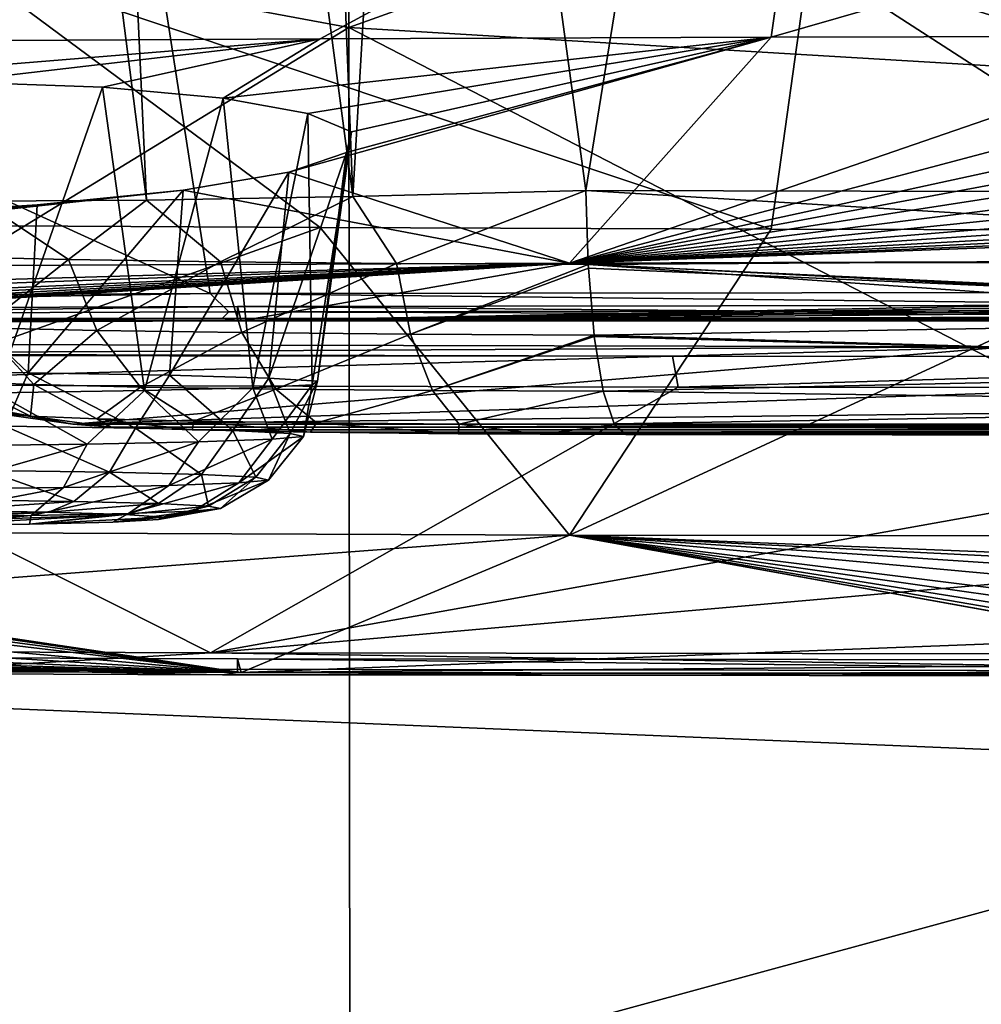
# Model space of a CAD drawing. Header units: millimetres. Extents: x -24 to 72, y 0 to 310.
# Tile 98 of 251: x -3.18 to -1.35, y 267.48 to 269.36. Entities that reach past the tile are written whole.
import ezdxf

# ---------------------------------------------------------------- set-up
doc = ezdxf.new("R2010")
doc.units = ezdxf.units.MM
doc.header["$LTSCALE"] = 65.185185
for name, color, linetype in [('104', 7, 'CONTINUOUS'), ('105', 7, 'CONTINUOUS'), ('106', 7, 'CONTINUOUS'), ('107', 7, 'CONTINUOUS'), ('109', 7, 'CONTINUOUS'), ('110', 7, 'CONTINUOUS'), ('111', 7, 'CONTINUOUS'), ('127', 7, 'CONTINUOUS'), ('129', 7, 'CONTINUOUS'), ('130', 7, 'CONTINUOUS'), ('145', 7, 'CONTINUOUS'), ('151', 7, 'CONTINUOUS'), ('245', 7, 'CONTINUOUS'), ('248', 7, 'CONTINUOUS'), ('27', 7, 'CONTINUOUS'), ('294', 7, 'CONTINUOUS'), ('296', 7, 'CONTINUOUS'), ('297', 7, 'CONTINUOUS'), ('31', 7, 'CONTINUOUS')]:
    doc.layers.add(name, color=color, linetype=linetype)

msp = doc.modelspace()

# ---------------------------------------------------------------- linework, layer by layer
at = {"layer": '104', "color": 7, "linetype": 'CONTINUOUS'}
for points in [[(-3.527, 273.5899, 192.1893), (-3.1522, 273.591, 191.9432), (-2.9417, 269.0168, 192.3862), (-3.527, 273.5899, 192.1893)], [(-3.2576, 269.0152, 192.7226), (-3.527, 273.5899, 192.1893), (-2.9417, 269.0168, 192.3862), (-3.2576, 269.0152, 192.7226)], [(-3.1522, 273.591, 191.9432), (-2.7265, 273.5951, 191.7998), (-2.5482, 269.0236, 192.1437), (-3.1522, 273.591, 191.9432)], [(-2.9417, 269.0168, 192.3862), (-3.1522, 273.591, 191.9432), (-2.5482, 269.0236, 192.1437), (-2.9417, 269.0168, 192.3862)], [(-2.5482, 269.0236, 192.1437), (-2.7265, 273.5951, 191.7998), (-2.4146, 271.3094, 191.903), (-2.5482, 269.0236, 192.1437)], [(-2.1041, 269.035, 192.0121), (-2.5482, 269.0236, 192.1437), (-2.4146, 271.3094, 191.903), (-2.1041, 269.035, 192.0121)]]:
    msp.add_3dface(points, dxfattribs=at)
at = {"layer": '105', "color": 7, "linetype": 'CONTINUOUS'}
for points in [[(-2.5482, 269.0236, 192.1437), (-2.1041, 269.035, 192.0121), (-2.4654, 268.8963, 192.1408), (-2.5482, 269.0236, 192.1437)], [(-2.1041, 269.035, 192.0121), (-2.0997, 268.8943, 192.0424), (-2.4654, 268.8963, 192.1408), (-2.1041, 269.035, 192.0121)], [(-3.2576, 269.0152, 192.7226), (-2.9417, 269.0168, 192.3862), (-3.0902, 268.9037, 192.5615), (-3.2576, 269.0152, 192.7226)], [(-2.9417, 269.0168, 192.3862), (-2.8009, 268.8994, 192.3165), (-3.0902, 268.9037, 192.5615), (-2.9417, 269.0168, 192.3862)], [(-2.9417, 269.0168, 192.3862), (-2.5482, 269.0236, 192.1437), (-2.8009, 268.8994, 192.3165), (-2.9417, 269.0168, 192.3862)], [(-2.5482, 269.0236, 192.1437), (-2.4654, 268.8963, 192.1408), (-2.8009, 268.8994, 192.3165), (-2.5482, 269.0236, 192.1437)], [(-3.2576, 269.0152, 192.7226), (-3.0902, 268.9037, 192.5615), (-3.3189, 268.909, 192.8642), (-3.2576, 269.0152, 192.7226)], [(-3.0902, 268.9037, 192.5615), (-3.2555, 268.7735, 192.9042), (-3.3189, 268.909, 192.8642), (-3.0902, 268.9037, 192.5615)], [(-3.0366, 268.7684, 192.6146), (-3.2555, 268.7735, 192.9042), (-3.0902, 268.9037, 192.5615), (-3.0366, 268.7684, 192.6146)], [(-2.8009, 268.8994, 192.3165), (-3.0366, 268.7684, 192.6146), (-3.0902, 268.9037, 192.5615), (-2.8009, 268.8994, 192.3165)], [(-2.7598, 268.7643, 192.38), (-3.0366, 268.7684, 192.6146), (-2.8009, 268.8994, 192.3165), (-2.7598, 268.7643, 192.38)], [(-2.4654, 268.8963, 192.1408), (-2.7598, 268.7643, 192.38), (-2.8009, 268.8994, 192.3165), (-2.4654, 268.8963, 192.1408)], [(-2.4386, 268.7614, 192.2118), (-2.7598, 268.7643, 192.38), (-2.4654, 268.8963, 192.1408), (-2.4386, 268.7614, 192.2118)], [(-2.0997, 268.8943, 192.0424), (-2.4386, 268.7614, 192.2118), (-2.4654, 268.8963, 192.1408), (-2.0997, 268.8943, 192.0424)], [(-2.0994, 268.8875, 192.045), (-2.4386, 268.7614, 192.2118), (-2.0997, 268.8943, 192.0424), (-2.0994, 268.8875, 192.045)], [(-2.0885, 268.7596, 192.1176), (-2.4386, 268.7614, 192.2118), (-2.0994, 268.8875, 192.045), (-2.0885, 268.7596, 192.1176)], [(-3.1565, 268.6652, 192.9649), (-3.2958, 268.6706, 193.2725), (-3.2555, 268.7735, 192.9042), (-3.1565, 268.6652, 192.9649)], [(-3.0366, 268.7684, 192.6146), (-3.1565, 268.6652, 192.9649), (-3.2555, 268.7735, 192.9042), (-3.0366, 268.7684, 192.6146)], [(-2.953, 268.6605, 192.6955), (-3.1565, 268.6652, 192.9649), (-3.0366, 268.7684, 192.6146), (-2.953, 268.6605, 192.6955)], [(-2.7598, 268.7643, 192.38), (-2.953, 268.6605, 192.6955), (-3.0366, 268.7684, 192.6146), (-2.7598, 268.7643, 192.38)], [(-2.6955, 268.6567, 192.4774), (-2.953, 268.6605, 192.6955), (-2.7598, 268.7643, 192.38), (-2.6955, 268.6567, 192.4774)], [(-2.4386, 268.7614, 192.2118), (-2.6955, 268.6567, 192.4774), (-2.7598, 268.7643, 192.38), (-2.4386, 268.7614, 192.2118)], [(-2.3967, 268.654, 192.3209), (-2.6955, 268.6567, 192.4774), (-2.4386, 268.7614, 192.2118), (-2.3967, 268.654, 192.3209)], [(-2.0885, 268.7596, 192.1176), (-2.3967, 268.654, 192.3209), (-2.4386, 268.7614, 192.2118), (-2.0885, 268.7596, 192.1176)], [(-2.0881, 268.7566, 192.12), (-2.3967, 268.654, 192.3209), (-2.0885, 268.7596, 192.1176), (-2.0881, 268.7566, 192.12)], [(-2.0709, 268.6524, 192.2332), (-2.3967, 268.654, 192.3209), (-2.0881, 268.7566, 192.12), (-2.0709, 268.6524, 192.2332)], [(-3.1628, 268.6047, 193.3168), (-3.2259, 268.6103, 193.6174), (-3.2958, 268.6706, 193.2725), (-3.1628, 268.6047, 193.3168)], [(-3.1565, 268.6652, 192.9649), (-3.1628, 268.6047, 193.3168), (-3.2958, 268.6706, 193.2725), (-3.1565, 268.6652, 192.9649)], [(-3.0363, 268.5998, 193.0374), (-3.1628, 268.6047, 193.3168), (-3.1565, 268.6652, 192.9649), (-3.0363, 268.5998, 193.0374)], [(-2.953, 268.6605, 192.6955), (-3.0363, 268.5998, 193.0374), (-3.1565, 268.6652, 192.9649), (-2.953, 268.6605, 192.6955)], [(-2.8514, 268.5955, 192.7927), (-3.0363, 268.5998, 193.0374), (-2.953, 268.6605, 192.6955), (-2.8514, 268.5955, 192.7927)], [(-2.6955, 268.6567, 192.4774), (-2.8514, 268.5955, 192.7927), (-2.953, 268.6605, 192.6955), (-2.6955, 268.6567, 192.4774)], [(-2.6175, 268.5921, 192.5945), (-2.8514, 268.5955, 192.7927), (-2.6955, 268.6567, 192.4774), (-2.6175, 268.5921, 192.5945)], [(-2.3967, 268.654, 192.3209), (-2.6175, 268.5921, 192.5945), (-2.6955, 268.6567, 192.4774), (-2.3967, 268.654, 192.3209)], [(-2.3458, 268.5896, 192.4523), (-2.6175, 268.5921, 192.5945), (-2.3967, 268.654, 192.3209), (-2.3458, 268.5896, 192.4523)], [(-2.0709, 268.6524, 192.2332), (-2.3458, 268.5896, 192.4523), (-2.3967, 268.654, 192.3209), (-2.0709, 268.6524, 192.2332)], [(-2.0505, 268.5902, 192.3656), (-2.3458, 268.5896, 192.4523), (-2.0709, 268.6524, 192.2332), (-2.0505, 268.5902, 192.3656)], [(-3.2259, 268.6103, 193.6174), (-3.1628, 268.6047, 193.3168), (-3.0825, 268.5894, 193.6309), (-3.2259, 268.6103, 193.6174)], [(-3.1628, 268.6047, 193.3168), (-3.0363, 268.5998, 193.0374), (-3.0094, 268.5838, 193.3106), (-3.1628, 268.6047, 193.3168)], [(-3.0825, 268.5894, 193.6309), (-3.1628, 268.6047, 193.3168), (-3.0094, 268.5838, 193.3106), (-3.0825, 268.5894, 193.6309)], [(-3.0363, 268.5998, 193.0374), (-2.8514, 268.5955, 192.7927), (-2.855, 268.5787, 193.0209), (-3.0363, 268.5998, 193.0374)], [(-3.0094, 268.5838, 193.3106), (-3.0363, 268.5998, 193.0374), (-2.855, 268.5787, 193.0209), (-3.0094, 268.5838, 193.3106)], [(-2.855, 268.5787, 193.0209), (-2.8514, 268.5955, 192.7927), (-2.629, 268.5746, 192.7808), (-2.855, 268.5787, 193.0209)], [(-2.8514, 268.5955, 192.7927), (-2.6175, 268.5921, 192.5945), (-2.629, 268.5746, 192.7808), (-2.8514, 268.5955, 192.7927)], [(-2.629, 268.5746, 192.7808), (-2.6175, 268.5921, 192.5945), (-2.3473, 268.5715, 192.6078), (-2.629, 268.5746, 192.7808)], [(-2.6175, 268.5921, 192.5945), (-2.3458, 268.5896, 192.4523), (-2.3473, 268.5715, 192.6078), (-2.6175, 268.5921, 192.5945)], [(-2.3473, 268.5715, 192.6078), (-2.3458, 268.5896, 192.4523), (-2.1911, 268.5705, 192.5504), (-2.3473, 268.5715, 192.6078)], [(-2.0495, 268.5883, 192.3722), (-2.3458, 268.5896, 192.4523), (-2.0505, 268.5902, 192.3656), (-2.0495, 268.5883, 192.3722)], [(-2.3458, 268.5896, 192.4523), (-2.0495, 268.5883, 192.3722), (-2.1911, 268.5705, 192.5504), (-2.3458, 268.5896, 192.4523)], [(-2.0495, 268.5883, 192.3722), (-2.0276, 268.5699, 192.5138), (-2.1911, 268.5705, 192.5504), (-2.0495, 268.5883, 192.3722)]]:
    msp.add_3dface(points, dxfattribs=at)
at = {"layer": '106', "color": 7, "linetype": 'CONTINUOUS'}
for points in [[(-3.8877, 268.7426, 202.4097), (-3.0825, 268.5894, 193.6309), (-1.3029, 268.737, 202.086), (-3.8877, 268.7426, 202.4097)], [(-1.3029, 268.737, 202.086), (-3.0825, 268.5894, 193.6309), (1.3029, 268.737, 202.086), (-1.3029, 268.737, 202.086)], [(1.3029, 268.737, 202.086), (-3.0825, 268.5894, 193.6309), (3.4854, 268.6661, 198.0234), (1.3029, 268.737, 202.086)], [(3.4854, 268.6661, 198.0234), (-3.0825, 268.5894, 193.6309), (3.0825, 268.5894, 193.6309), (3.4854, 268.6661, 198.0234)], [(-3.0825, 268.5894, 193.6309), (-3.0094, 268.5838, 193.3106), (3.0825, 268.5894, 193.6309), (-3.0825, 268.5894, 193.6309)], [(3.0825, 268.5894, 193.6309), (-3.0094, 268.5838, 193.3106), (3.0092, 268.5838, 193.3099), (3.0825, 268.5894, 193.6309)], [(-3.0094, 268.5838, 193.3106), (-2.855, 268.5787, 193.0209), (3.0092, 268.5838, 193.3099), (-3.0094, 268.5838, 193.3106)], [(3.0092, 268.5838, 193.3099), (-2.855, 268.5787, 193.0209), (2.8547, 268.5787, 193.0204), (3.0092, 268.5838, 193.3099)], [(-2.855, 268.5787, 193.0209), (-2.629, 268.5746, 192.7808), (2.8547, 268.5787, 193.0204), (-2.855, 268.5787, 193.0209)], [(2.8547, 268.5787, 193.0204), (-2.629, 268.5746, 192.7808), (2.6285, 268.5746, 192.7804), (2.8547, 268.5787, 193.0204)], [(-2.629, 268.5746, 192.7808), (-2.3473, 268.5715, 192.6078), (2.6285, 268.5746, 192.7804), (-2.629, 268.5746, 192.7808)], [(2.6285, 268.5746, 192.7804), (-2.3473, 268.5715, 192.6078), (2.3467, 268.5715, 192.6075), (2.6285, 268.5746, 192.7804)], [(-2.3473, 268.5715, 192.6078), (-2.1911, 268.5705, 192.5504), (2.3467, 268.5715, 192.6075), (-2.3473, 268.5715, 192.6078)], [(2.3467, 268.5715, 192.6075), (-2.1911, 268.5705, 192.5504), (2.1904, 268.5705, 192.5502), (2.3467, 268.5715, 192.6075)], [(-2.1911, 268.5705, 192.5504), (-2.0276, 268.5699, 192.5138), (2.1904, 268.5705, 192.5502), (-2.1911, 268.5705, 192.5504)], [(2.1904, 268.5705, 192.5502), (-2.0276, 268.5699, 192.5138), (2.0276, 268.5699, 192.5138), (2.1904, 268.5705, 192.5502)], [(2.0276, 268.5699, 192.5138), (-2.0276, 268.5699, 192.5138), (0, 268.5672, 192.3577), (2.0276, 268.5699, 192.5138)]]:
    msp.add_3dface(points, dxfattribs=at)
at = {"layer": '107', "color": 7, "linetype": 'CONTINUOUS'}
for points in [[(-3.8877, 268.7426, 202.4097), (-1.3029, 268.737, 202.086), (-3.8611, 268.7241, 202.5509), (-3.8877, 268.7426, 202.4097)], [(-3.8611, 268.7241, 202.5509), (-1.3029, 268.737, 202.086), (-1.939, 268.7194, 202.2797), (-3.8611, 268.7241, 202.5509)], [(-1.939, 268.7194, 202.2797), (-1.3029, 268.737, 202.086), (0, 268.7178, 202.189), (-1.939, 268.7194, 202.2797)], [(-3.8611, 268.7241, 202.5509), (-1.939, 268.7194, 202.2797), (-3.859, 268.7208, 202.5619), (-3.8611, 268.7241, 202.5509)], [(-1.939, 268.7194, 202.2797), (-3.8367, 268.6652, 202.6809), (-3.859, 268.7208, 202.5619), (-1.939, 268.7194, 202.2797)], [(-3.8367, 268.6652, 202.6809), (-1.939, 268.7194, 202.2797), (-1.9279, 268.6605, 202.4115), (-3.8367, 268.6652, 202.6809)], [(-1.939, 268.7194, 202.2797), (0, 268.7178, 202.189), (-1.9279, 268.6605, 202.4115), (-1.939, 268.7194, 202.2797)], [(-1.9279, 268.6605, 202.4115), (0, 268.7178, 202.189), (0, 268.6589, 202.3213), (-1.9279, 268.6605, 202.4115)]]:
    msp.add_3dface(points, dxfattribs=at)
at = {"layer": '109', "color": 7, "linetype": 'CONTINUOUS'}
for points in [[(-3.0506, 270.3207, 244.7066), (-6.0432, 270.3096, 244.0722), (-2.8202, 268.8387, 242.5889), (-3.0506, 270.3207, 244.7066)], [(-0.0002, 268.8422, 242.7905), (-3.0506, 270.3207, 244.7066), (-2.8202, 268.8387, 242.5889), (-0.0002, 268.8422, 242.7905)], [(-3.0506, 270.3207, 244.7066), (-0.0002, 268.8422, 242.7905), (0.0002, 269.5633, 243.8688), (-3.0506, 270.3207, 244.7066)], [(-2.8202, 268.8387, 242.5889), (-6.0432, 270.3096, 244.0722), (-5.584, 268.8282, 241.9879), (-2.8202, 268.8387, 242.5889)], [(-5.5836, 268.1643, 203.9536), (-3.8367, 268.6652, 202.6809), (-2.8198, 268.1538, 203.3527), (-5.5836, 268.1643, 203.9536)], [(-3.8367, 268.6652, 202.6809), (-1.9279, 268.6605, 202.4115), (-2.8198, 268.1538, 203.3527), (-3.8367, 268.6652, 202.6809)], [(-1.9279, 268.6605, 202.4115), (0, 268.6589, 202.3213), (-2.8198, 268.1538, 203.3527), (-1.9279, 268.6605, 202.4115)], [(-2.8198, 268.1538, 203.3527), (0, 268.6589, 202.3213), (-0.0002, 268.4017, 202.7345), (-2.8198, 268.1538, 203.3527)], [(-0.0002, 268.1503, 203.1512), (-2.8198, 268.1538, 203.3527), (-0.0002, 268.4017, 202.7345), (-0.0002, 268.1503, 203.1512)]]:
    msp.add_3dface(points, dxfattribs=at)
at = {"layer": '110', "color": 7, "linetype": 'CONTINUOUS'}
for points in [[(-2.8202, 268.8387, 242.5889), (-5.584, 268.8282, 241.9879), (-5.5139, 268.7938, 241.9299), (-2.8202, 268.8387, 242.5889)], [(-2.8202, 268.8387, 242.5889), (-5.5139, 268.7938, 241.9299), (-2.7848, 268.804, 242.5179), (-2.8202, 268.8387, 242.5889)], [(-0.0002, 268.8422, 242.7905), (-2.8202, 268.8387, 242.5889), (0, 268.8075, 242.7153), (-0.0002, 268.8422, 242.7905)], [(-2.8202, 268.8387, 242.5889), (-2.7848, 268.804, 242.5179), (0, 268.8075, 242.7153), (-2.8202, 268.8387, 242.5889)], [(-5.5391, 268.7808, 241.8372), (-2.7974, 268.7912, 242.4334), (-5.5139, 268.7938, 241.9299), (-5.5391, 268.7808, 241.8372)], [(-5.5139, 268.7938, 241.9299), (-2.7974, 268.7912, 242.4334), (-2.7848, 268.804, 242.5179), (-5.5139, 268.7938, 241.9299)], [(-2.7974, 268.7912, 242.4334), (0, 268.7947, 242.6333), (-2.7848, 268.804, 242.5179), (-2.7974, 268.7912, 242.4334)], [(-2.7848, 268.804, 242.5179), (0, 268.7947, 242.6333), (0, 268.8075, 242.7153), (-2.7848, 268.804, 242.5179)], [(-5.5836, 268.1643, 203.9536), (-2.8198, 268.1538, 203.3527), (-3.3441, 268.1232, 203.5127), (-5.5836, 268.1643, 203.9536)], [(-2.8198, 268.1538, 203.3527), (-0.5661, 268.1184, 203.2357), (-3.3441, 268.1232, 203.5127), (-2.8198, 268.1538, 203.3527)], [(-2.8198, 268.1538, 203.3527), (-0.0002, 268.1503, 203.1512), (-0.5661, 268.1184, 203.2357), (-2.8198, 268.1538, 203.3527)], [(-2.7967, 268.1118, 203.5097), (-5.5385, 268.1222, 204.1058), (-3.3441, 268.1232, 203.5127), (-2.7967, 268.1118, 203.5097)], [(-0.5661, 268.1184, 203.2357), (-2.7967, 268.1118, 203.5097), (-3.3441, 268.1232, 203.5127), (-0.5661, 268.1184, 203.2357)], [(0, 268.1083, 203.3099), (-2.7967, 268.1118, 203.5097), (-0.5661, 268.1184, 203.2357), (0, 268.1083, 203.3099)]]:
    msp.add_3dface(points, dxfattribs=at)
at = {"layer": '111', "color": 7, "linetype": 'CONTINUOUS'}
for points in [[(-2.7974, 268.7912, 242.4334), (-5.5391, 268.7808, 241.8372), (-2.768, 268.7881, 242.2207), (-2.7974, 268.7912, 242.4334)], [(0, 268.7947, 242.6333), (-2.7974, 268.7912, 242.4334), (0.0002, 268.793, 242.5259), (0, 268.7947, 242.6333)], [(0.0002, 268.793, 242.5259), (-2.7974, 268.7912, 242.4334), (0, 268.7916, 242.4186), (0.0002, 268.793, 242.5259)], [(0, 268.7916, 242.4186), (-2.7974, 268.7912, 242.4334), (-2.768, 268.7881, 242.2207), (0, 268.7916, 242.4186)], [(-2.768, 268.7881, 242.2207), (-5.5391, 268.7808, 241.8372), (-5.4797, 268.7778, 241.6309), (-2.768, 268.7881, 242.2207)], [(-5.4797, 268.1264, 204.3123), (-5.5385, 268.1222, 204.1058), (-2.768, 268.1161, 203.7225), (-5.4797, 268.1264, 204.3123)], [(-5.5385, 268.1222, 204.1058), (-2.7967, 268.1118, 203.5097), (-2.768, 268.1161, 203.7225), (-5.5385, 268.1222, 204.1058)], [(-2.7967, 268.1118, 203.5097), (0, 268.1083, 203.3099), (-2.768, 268.1161, 203.7225), (-2.7967, 268.1118, 203.5097)], [(-2.768, 268.1161, 203.7225), (0, 268.1083, 203.3099), (-0.0002, 268.1104, 203.4173), (-2.768, 268.1161, 203.7225)], [(0, 268.1127, 203.5246), (-2.768, 268.1161, 203.7225), (-0.0002, 268.1104, 203.4173), (0, 268.1127, 203.5246)]]:
    msp.add_3dface(points, dxfattribs=at)
at = {"layer": '127', "color": 7, "linetype": 'CONTINUOUS'}
for points in [[(-2.768, 268.7881, 242.2207), (-5.4797, 268.7778, 241.6309), (-2.768, 268.8142, 242.2202), (-2.768, 268.7881, 242.2207)], [(-2.768, 268.8142, 242.2202), (-5.4797, 268.7778, 241.6309), (-5.4797, 268.8039, 241.6304), (-2.768, 268.8142, 242.2202)], [(0, 268.7916, 242.4186), (-2.768, 268.7881, 242.2207), (0, 268.8177, 242.4182), (0, 268.7916, 242.4186)], [(0, 268.8177, 242.4182), (-2.768, 268.7881, 242.2207), (-2.768, 268.8142, 242.2202), (0, 268.8177, 242.4182)], [(-5.4797, 268.1264, 204.3123), (-2.768, 268.1161, 203.7225), (-5.4797, 268.1525, 204.3118), (-5.4797, 268.1264, 204.3123)], [(-5.4797, 268.1525, 204.3118), (-2.768, 268.1161, 203.7225), (-2.768, 268.1422, 203.722), (-5.4797, 268.1525, 204.3118)], [(-2.768, 268.1161, 203.7225), (0, 268.1127, 203.5246), (-2.768, 268.1422, 203.722), (-2.768, 268.1161, 203.7225)], [(0, 268.1127, 203.5246), (0, 268.1388, 203.5241), (-2.768, 268.1422, 203.722), (0, 268.1127, 203.5246)]]:
    msp.add_3dface(points, dxfattribs=at)
at = {"layer": '129', "color": 7, "linetype": 'CONTINUOUS'}
for points in [[(-2.1041, 269.035, 192.0121), (-2.4146, 271.3094, 191.903), (-1.3698, 273.5916, 191.5987), (-2.1041, 269.035, 192.0121)], [(-2.1041, 269.035, 192.0121), (-1.3698, 273.5916, 191.5987), (-1.0551, 269.0329, 191.8907), (-2.1041, 269.035, 192.0121)], [(-1.3698, 273.5916, 191.5987), (-0.914, 273.591, 191.5614), (-1.0551, 269.0329, 191.8907), (-1.3698, 273.5916, 191.5987)]]:
    msp.add_3dface(points, dxfattribs=at)
at = {"layer": '130', "color": 7, "linetype": 'CONTINUOUS'}
for points in [[(-2.0997, 268.8943, 192.0424), (-2.1041, 269.035, 192.0121), (0, 268.9084, 191.8748), (-2.0997, 268.8943, 192.0424)], [(-2.1041, 269.035, 192.0121), (-1.0551, 269.0329, 191.8907), (0, 268.9084, 191.8748), (-2.1041, 269.035, 192.0121)], [(-2.0997, 268.8943, 192.0424), (0, 268.9084, 191.8748), (0, 268.7948, 191.9296), (-2.0997, 268.8943, 192.0424)], [(-2.0994, 268.8875, 192.045), (-2.0997, 268.8943, 192.0424), (0, 268.7948, 191.9296), (-2.0994, 268.8875, 192.045)], [(-2.0885, 268.7596, 192.1176), (-2.0994, 268.8875, 192.045), (0, 268.7948, 191.9296), (-2.0885, 268.7596, 192.1176)], [(-2.0885, 268.7596, 192.1176), (0, 268.7948, 191.9296), (0, 268.6985, 192.0112), (-2.0885, 268.7596, 192.1176)], [(-2.0881, 268.7566, 192.12), (-2.0885, 268.7596, 192.1176), (0, 268.6985, 192.0112), (-2.0881, 268.7566, 192.12)], [(-2.0709, 268.6524, 192.2332), (-2.0881, 268.7566, 192.12), (0, 268.6985, 192.0112), (-2.0709, 268.6524, 192.2332)], [(-2.0709, 268.6524, 192.2332), (0, 268.6985, 192.0112), (0, 268.6256, 192.1142), (-2.0709, 268.6524, 192.2332)], [(-2.0505, 268.5902, 192.3656), (-2.0709, 268.6524, 192.2332), (0, 268.6256, 192.1142), (-2.0505, 268.5902, 192.3656)], [(-2.0505, 268.5902, 192.3656), (0, 268.6256, 192.1142), (0, 268.5809, 192.2323), (-2.0505, 268.5902, 192.3656)], [(-2.0495, 268.5883, 192.3722), (-2.0505, 268.5902, 192.3656), (0, 268.5809, 192.2323), (-2.0495, 268.5883, 192.3722)], [(-2.0276, 268.5699, 192.5138), (-2.0495, 268.5883, 192.3722), (0, 268.5672, 192.3577), (-2.0276, 268.5699, 192.5138)], [(0, 268.5672, 192.3577), (-2.0495, 268.5883, 192.3722), (0, 268.5809, 192.2323), (0, 268.5672, 192.3577)]]:
    msp.add_3dface(points, dxfattribs=at)
at = {"layer": '145', "color": 7, "linetype": 'CONTINUOUS'}
for points in [[(-3.2259, 268.6103, 193.6174), (-3.0825, 268.5894, 193.6309), (-4.0288, 268.7627, 202.4153), (-3.2259, 268.6103, 193.6174)], [(-3.0825, 268.5894, 193.6309), (-3.9622, 268.7482, 202.4282), (-4.0288, 268.7627, 202.4153), (-3.0825, 268.5894, 193.6309)], [(-3.0825, 268.5894, 193.6309), (-3.8877, 268.7426, 202.4097), (-3.9622, 268.7482, 202.4282), (-3.0825, 268.5894, 193.6309)]]:
    msp.add_3dface(points, dxfattribs=at)
at = {"layer": '151', "color": 7, "linetype": 'CONTINUOUS'}
for points in [[(-3.4536, 269.3204, 233.0179), (-2.611, 269.3247, 233.2687), (-3.6424, 269.2405, 233.596), (-3.4536, 269.3204, 233.0179)], [(-3.6424, 269.2405, 233.596), (-2.611, 269.3247, 233.2687), (-3.3144, 269.2425, 233.7012), (-3.6424, 269.2405, 233.596)], [(-3.3144, 269.2425, 233.7012), (-2.611, 269.3247, 233.2687), (-3.0258, 269.2322, 233.8853), (-3.3144, 269.2425, 233.7012)], [(-3.0258, 269.2322, 233.8853), (-2.611, 269.3247, 233.2687), (-2.7955, 269.2112, 234.1333), (-3.0258, 269.2322, 233.8853)], [(-2.611, 269.3247, 233.2687), (-1.7507, 269.3279, 233.4491), (-2.7955, 269.2112, 234.1333), (-2.611, 269.3247, 233.2687)], [(-2.7955, 269.2112, 234.1333), (-1.7507, 269.3279, 233.4491), (-2.634, 269.1821, 234.432), (-2.7955, 269.2112, 234.1333)], [(-1.7507, 269.3279, 233.4491), (-2.1356, 268.8966, 237.8187), (-2.6702, 269.07, 235.496), (-1.7507, 269.3279, 233.4491)], [(-2.5602, 269.108, 235.1402), (-1.7507, 269.3279, 233.4491), (-2.6702, 269.07, 235.496), (-2.5602, 269.108, 235.1402)], [(-2.634, 269.1821, 234.432), (-1.7507, 269.3279, 233.4491), (-2.5507, 269.1469, 234.7723), (-2.634, 269.1821, 234.432)], [(-2.5507, 269.1469, 234.7723), (-1.7507, 269.3279, 233.4491), (-2.5602, 269.108, 235.1402), (-2.5507, 269.1469, 234.7723)], [(-1.7507, 269.3279, 233.4491), (-0.8784, 269.3298, 233.5578), (-2.1356, 268.8966, 237.8187), (-1.7507, 269.3279, 233.4491)], [(-2.1356, 268.8966, 237.8187), (-0.8784, 269.3298, 233.5578), (-1.3299, 269.1103, 235.3456), (-2.1356, 268.8966, 237.8187)], [(-1.3307, 269.0717, 235.7283), (-2.1356, 268.8966, 237.8187), (-1.3299, 269.1103, 235.3456), (-1.3307, 269.0717, 235.7283)], [(-2.6702, 269.07, 235.496), (-2.1356, 268.8966, 237.8187), (-2.8722, 269.0361, 235.8075), (-2.6702, 269.07, 235.496)], [(-1.2902, 269.054, 235.9178), (-2.1356, 268.8966, 237.8187), (-1.3307, 269.0717, 235.7283), (-1.2902, 269.054, 235.9178)], [(-1.2231, 269.0378, 236.0992), (-2.1356, 268.8966, 237.8187), (-1.2902, 269.054, 235.9178), (-1.2231, 269.0378, 236.0992)], [(-2.1356, 268.8966, 237.8187), (-4.2276, 268.8887, 237.3637), (-2.8722, 269.0361, 235.8075), (-2.1356, 268.8966, 237.8187)], [(-2.8722, 269.0361, 235.8075), (-4.2276, 268.8887, 237.3637), (-3.1503, 269.0081, 236.0516), (-2.8722, 269.0361, 235.8075)], [(-1.131, 269.0233, 236.269), (-2.1356, 268.8966, 237.8187), (-1.2231, 269.0378, 236.0992), (-1.131, 269.0233, 236.269)], [(-1.0158, 269.0107, 236.4236), (-2.1356, 268.8966, 237.8187), (-1.131, 269.0233, 236.269), (-1.0158, 269.0107, 236.4236)], [(-3.1503, 269.0081, 236.0516), (-4.2276, 268.8887, 237.3637), (-3.4833, 268.9866, 236.2105), (-3.1503, 269.0081, 236.0516)], [(-0.88, 269, 236.5599), (-2.1356, 268.8966, 237.8187), (-1.0158, 269.0107, 236.4236), (-0.88, 269, 236.5599)], [(-0.7263, 268.9913, 236.6753), (-2.1356, 268.8966, 237.8187), (-0.88, 269, 236.5599), (-0.7263, 268.9913, 236.6753)], [(-0.5579, 268.9845, 236.7675), (-2.1356, 268.8966, 237.8187), (-0.7263, 268.9913, 236.6753), (-0.5579, 268.9845, 236.7675)], [(-0.3783, 268.9797, 236.8347), (-2.1356, 268.8966, 237.8187), (-0.5579, 268.9845, 236.7675), (-0.3783, 268.9797, 236.8347)], [(-0.1911, 268.9767, 236.8755), (-2.1356, 268.8966, 237.8187), (-0.3783, 268.9797, 236.8347), (-0.1911, 268.9767, 236.8755)], [(-2.611, 268.9649, 212.6503), (-3.4536, 268.9692, 212.9011), (-4.2276, 268.3862, 208.573), (-2.611, 268.9649, 212.6503)], [(-2.1356, 268.3782, 208.118), (-2.611, 268.9649, 212.6503), (-4.2276, 268.3862, 208.573), (-2.1356, 268.3782, 208.118)], [(-1.7507, 268.9617, 212.4699), (-2.611, 268.9649, 212.6503), (-2.1356, 268.3782, 208.118), (-1.7507, 268.9617, 212.4699)], [(0, 268.9758, 236.8893), (-2.1356, 268.8966, 237.8187), (-0.1911, 268.9767, 236.8755), (0, 268.9758, 236.8893)], [(-0.0002, 268.9038, 237.8984), (-2.1356, 268.8966, 237.8187), (0, 268.9758, 236.8893), (-0.0002, 268.9038, 237.8984)], [(-0.8784, 268.9598, 212.3612), (-1.7507, 268.9617, 212.4699), (-2.1356, 268.3782, 208.118), (-0.8784, 268.9598, 212.3612)], [(0, 268.3755, 207.9653), (-0.8784, 268.9598, 212.3612), (-2.1356, 268.3782, 208.118), (0, 268.3755, 207.9653)], [(-0.0002, 268.8993, 237.9715), (-2.1356, 268.8966, 237.8187), (-0.0002, 268.9038, 237.8984), (-0.0002, 268.8993, 237.9715)], [(-4.2276, 268.8887, 237.3637), (-2.1356, 268.8966, 237.8187), (-4.2025, 268.837, 238.3933), (-4.2276, 268.8887, 237.3637)], [(-4.2025, 268.837, 238.3933), (-2.1356, 268.8966, 237.8187), (-3.9568, 268.8321, 238.6012), (-4.2025, 268.837, 238.3933)], [(-3.9568, 268.8321, 238.6012), (-2.1356, 268.8966, 237.8187), (-3.7774, 268.824, 238.8706), (-3.9568, 268.8321, 238.6012)], [(-2.1356, 268.8966, 237.8187), (-2.7611, 268.7866, 242.1712), (-3.9469, 268.7878, 240.1282), (-2.1356, 268.8966, 237.8187)], [(-3.7699, 268.7947, 239.8541), (-2.1356, 268.8966, 237.8187), (-3.9469, 268.7878, 240.1282), (-3.7699, 268.7947, 239.8541)], [(-3.7774, 268.824, 238.8706), (-2.1356, 268.8966, 237.8187), (-3.7169, 268.8192, 239.0239), (-3.7774, 268.824, 238.8706)], [(-3.7106, 268.7989, 239.6959), (-2.1356, 268.8966, 237.8187), (-3.7699, 268.7947, 239.8541), (-3.7106, 268.7989, 239.6959)], [(-3.7169, 268.8192, 239.0239), (-2.1356, 268.8966, 237.8187), (-3.6784, 268.814, 239.1872), (-3.7169, 268.8192, 239.0239)], [(-3.6747, 268.8037, 239.5283), (-2.1356, 268.8966, 237.8187), (-3.7106, 268.7989, 239.6959), (-3.6747, 268.8037, 239.5283)], [(-3.6784, 268.814, 239.1872), (-2.1356, 268.8966, 237.8187), (-3.6639, 268.8088, 239.3573), (-3.6784, 268.814, 239.1872)], [(-3.6639, 268.8088, 239.3573), (-2.1356, 268.8966, 237.8187), (-3.6747, 268.8037, 239.5283), (-3.6639, 268.8088, 239.3573)], [(-2.7611, 268.7866, 242.1712), (-2.1356, 268.8966, 237.8187), (-1.0459, 268.8203, 239.5764), (-2.7611, 268.7866, 242.1712)], [(-2.1356, 268.8966, 237.8187), (-0.0002, 268.8993, 237.9715), (-0.8648, 268.831, 239.2991), (-2.1356, 268.8966, 237.8187)], [(-1.0459, 268.8203, 239.5764), (-2.1356, 268.8966, 237.8187), (-0.8648, 268.831, 239.2991), (-1.0459, 268.8203, 239.5764)], [(-1.1061, 268.8149, 239.7357), (-2.7611, 268.7866, 242.1712), (-1.0459, 268.8203, 239.5764), (-1.1061, 268.8149, 239.7357)], [(-1.1424, 268.8097, 239.9038), (-2.7611, 268.7866, 242.1712), (-1.1061, 268.8149, 239.7357), (-1.1424, 268.8097, 239.9038)], [(-1.1422, 268.8014, 240.225), (-2.7611, 268.7866, 242.1712), (-1.1424, 268.8097, 239.9038), (-1.1422, 268.8014, 240.225)], [(-1.0503, 268.7951, 240.5411), (-2.7611, 268.7866, 242.1712), (-1.1422, 268.8014, 240.225), (-1.0503, 268.7951, 240.5411)], [(-0.8729, 268.7911, 240.8186), (-2.7611, 268.7866, 242.1712), (-1.0503, 268.7951, 240.5411), (-0.8729, 268.7911, 240.8186)], [(-0.6245, 268.7888, 241.0345), (-2.7611, 268.7866, 242.1712), (-0.8729, 268.7911, 240.8186), (-0.6245, 268.7888, 241.0345)], [(-2.7611, 268.7866, 242.1712), (-5.4657, 268.7763, 241.5829), (-3.9469, 268.7878, 240.1282), (-2.7611, 268.7866, 242.1712)], [(-0.0002, 268.79, 242.3686), (-2.7611, 268.7866, 242.1712), (0.0002, 268.786, 241.7934), (-0.0002, 268.79, 242.3686)], [(-0.3255, 268.7877, 241.1714), (-2.7611, 268.7866, 242.1712), (-0.6245, 268.7888, 241.0345), (-0.3255, 268.7877, 241.1714)], [(0, 268.7875, 241.2182), (-2.7611, 268.7866, 242.1712), (-0.3255, 268.7877, 241.1714), (0, 268.7875, 241.2182)], [(0.0002, 268.786, 241.7934), (-2.7611, 268.7866, 242.1712), (0, 268.7875, 241.2182), (0.0002, 268.786, 241.7934)], [(-2.1356, 268.3782, 208.118), (-4.2276, 268.3862, 208.573), (-3.7121, 268.2579, 206.9036), (-2.1356, 268.3782, 208.118)], [(-2.7611, 268.1163, 203.772), (-2.1356, 268.3782, 208.118), (-3.7121, 268.2579, 206.9036), (-2.7611, 268.1163, 203.772)], [(-1.0469, 268.1815, 205.3957), (-2.1356, 268.3782, 208.118), (-2.7611, 268.1163, 203.772), (-1.0469, 268.1815, 205.3957)], [(0, 268.3755, 207.9653), (-2.1356, 268.3782, 208.118), (0, 268.2925, 207.0305), (0, 268.3755, 207.9653)], [(0, 268.2925, 207.0305), (-2.1356, 268.3782, 208.118), (-0.3212, 268.2886, 206.9847), (0, 268.2925, 207.0305)], [(-0.3212, 268.2886, 206.9847), (-2.1356, 268.3782, 208.118), (-0.615, 268.2777, 206.8525), (-0.3212, 268.2886, 206.9847)], [(-0.615, 268.2777, 206.8525), (-2.1356, 268.3782, 208.118), (-0.8604, 268.2612, 206.6445), (-0.615, 268.2777, 206.8525)], [(-0.8604, 268.2612, 206.6445), (-2.1356, 268.3782, 208.118), (-1.0411, 268.2411, 206.372), (-0.8604, 268.2612, 206.6445)], [(-1.0411, 268.2411, 206.372), (-2.1356, 268.3782, 208.118), (-1.1019, 268.2303, 206.2152), (-1.0411, 268.2411, 206.372)], [(-1.1019, 268.2303, 206.2152), (-2.1356, 268.3782, 208.118), (-1.1396, 268.2194, 206.0492), (-1.1019, 268.2303, 206.2152)], [(-1.1396, 268.2194, 206.0492), (-2.1356, 268.3782, 208.118), (-1.1524, 268.2088, 205.8793), (-1.1396, 268.2194, 206.0492)], [(-1.1524, 268.2088, 205.8793), (-2.1356, 268.3782, 208.118), (-1.1401, 268.1987, 205.7094), (-1.1524, 268.2088, 205.8793)], [(-1.1401, 268.1987, 205.7094), (-2.1356, 268.3782, 208.118), (-1.0469, 268.1815, 205.3957), (-1.1401, 268.1987, 205.7094)], [(-3.6754, 268.247, 206.7399), (-2.7611, 268.1163, 203.772), (-3.7121, 268.2579, 206.9036), (-3.6754, 268.247, 206.7399)], [(-3.6628, 268.2359, 206.5698), (-2.7611, 268.1163, 203.772), (-3.6754, 268.247, 206.7399), (-3.6628, 268.2359, 206.5698)], [(-3.6752, 268.225, 206.4014), (-2.7611, 268.1163, 203.772), (-3.6628, 268.2359, 206.5698), (-3.6752, 268.225, 206.4014)], [(-2.7611, 268.1163, 203.772), (-3.6752, 268.225, 206.4014), (-3.7634, 268.206, 206.0991), (-2.7611, 268.1163, 203.772)], [(-4.1856, 268.1766, 205.6045), (-2.7611, 268.1163, 203.772), (-3.9386, 268.1893, 205.8218), (-4.1856, 268.1766, 205.6045)], [(-3.9386, 268.1893, 205.8218), (-2.7611, 268.1163, 203.772), (-3.7634, 268.206, 206.0991), (-3.9386, 268.1893, 205.8218)], [(-4.4839, 268.168, 205.4657), (-2.7611, 268.1163, 203.772), (-4.1856, 268.1766, 205.6045), (-4.4839, 268.168, 205.4657)], [(-0.0002, 268.1128, 203.5746), (-1.0469, 268.1815, 205.3957), (-2.7611, 268.1163, 203.772), (-0.0002, 268.1128, 203.5746)], [(-5.4657, 268.1266, 204.3603), (-2.7611, 268.1163, 203.772), (-5.1347, 268.1633, 205.4616), (-5.4657, 268.1266, 204.3603)], [(-5.1347, 268.1633, 205.4616), (-2.7611, 268.1163, 203.772), (-4.809, 268.1637, 205.4167), (-5.1347, 268.1633, 205.4616)], [(-4.809, 268.1637, 205.4167), (-2.7611, 268.1163, 203.772), (-4.4839, 268.168, 205.4657), (-4.809, 268.1637, 205.4167)]]:
    msp.add_3dface(points, dxfattribs=at)
at = {"layer": '245', "color": 7, "linetype": 'CONTINUOUS'}
for points in [[(-2.768, 268.8142, 242.2202), (-5.4797, 268.8039, 241.6304), (-2.7611, 268.7866, 242.1712), (-2.768, 268.8142, 242.2202)], [(0, 268.8177, 242.4182), (-2.768, 268.8142, 242.2202), (-0.0002, 268.79, 242.3686), (0, 268.8177, 242.4182)], [(-2.768, 268.8142, 242.2202), (-2.7611, 268.7866, 242.1712), (-0.0002, 268.79, 242.3686), (-2.768, 268.8142, 242.2202)], [(-5.4797, 268.8039, 241.6304), (-5.4657, 268.7763, 241.5829), (-2.7611, 268.7866, 242.1712), (-5.4797, 268.8039, 241.6304)], [(-5.4797, 268.1525, 204.3118), (-2.768, 268.1422, 203.722), (-2.7611, 268.1163, 203.772), (-5.4797, 268.1525, 204.3118)], [(-5.4797, 268.1525, 204.3118), (-2.7611, 268.1163, 203.772), (-5.4657, 268.1266, 204.3603), (-5.4797, 268.1525, 204.3118)], [(-2.768, 268.1422, 203.722), (0, 268.1388, 203.5241), (-2.7611, 268.1163, 203.772), (-2.768, 268.1422, 203.722)], [(0, 268.1388, 203.5241), (-0.0002, 268.1128, 203.5746), (-2.7611, 268.1163, 203.772), (0, 268.1388, 203.5241)]]:
    msp.add_3dface(points, dxfattribs=at)
at = {"layer": '248', "color": 7, "linetype": 'CONTINUOUS'}
for points in [[(-2.611, 269.3247, 233.2687), (-3.4536, 269.3204, 233.0179), (-1.6789, 269.8286, 233.01), (-2.611, 269.3247, 233.2687)], [(-3.4536, 269.3204, 233.0179), (-3.3119, 269.8214, 232.5965), (-1.6789, 269.8286, 233.01), (-3.4536, 269.3204, 233.0179)], [(-1.7507, 269.3279, 233.4491), (-2.611, 269.3247, 233.2687), (-1.6789, 269.8286, 233.01), (-1.7507, 269.3279, 233.4491)], [(-0.8784, 269.3298, 233.5578), (-1.7507, 269.3279, 233.4491), (0, 269.831, 233.1491), (-0.8784, 269.3298, 233.5578)], [(0, 269.831, 233.1491), (-1.7507, 269.3279, 233.4491), (-1.6789, 269.8286, 233.01), (0, 269.831, 233.1491)], [(-3.4536, 268.9692, 212.9011), (-2.611, 268.9649, 212.6503), (-3.3119, 269.4846, 213.3048), (-3.4536, 268.9692, 212.9011)], [(-2.611, 268.9649, 212.6503), (-1.7507, 268.9617, 212.4699), (-3.3119, 269.4846, 213.3048), (-2.611, 268.9649, 212.6503)], [(-1.7507, 268.9617, 212.4699), (-1.6789, 269.4774, 212.8913), (-3.3119, 269.4846, 213.3048), (-1.7507, 268.9617, 212.4699)], [(-1.7507, 268.9617, 212.4699), (-0.8784, 268.9598, 212.3612), (-1.6789, 269.4774, 212.8913), (-1.7507, 268.9617, 212.4699)], [(-0.8784, 268.9598, 212.3612), (0, 268.9592, 212.3249), (-1.6789, 269.4774, 212.8913), (-0.8784, 268.9598, 212.3612)], [(0, 268.9592, 212.3249), (0, 269.475, 212.7522), (-1.6789, 269.4774, 212.8913), (0, 268.9592, 212.3249)]]:
    msp.add_3dface(points, dxfattribs=at)
at = {"layer": '27', "color": 7, "linetype": 'CONTINUOUS'}
for points in [[(-4.7308, 273.456, -9.3378), (-0.0096, 267.9138, -11.9882), (-4.7815, 268.1129, -11.7683), (-4.7308, 273.456, -9.3378)], [(-0.0095, 273.2468, -9.5408), (-0.0096, 267.9138, -11.9882), (-4.7308, 273.456, -9.3378), (-0.0095, 273.2468, -9.5408)], [(-4.7815, 268.1129, -11.7683), (-0.0097, 262.3633, -13.9286), (-4.8236, 262.5386, -13.6946), (-4.7815, 268.1129, -11.7683)], [(-0.0096, 267.9138, -11.9882), (-0.0097, 262.3633, -13.9286), (-4.7815, 268.1129, -11.7683), (-0.0096, 267.9138, -11.9882)]]:
    msp.add_3dface(points, dxfattribs=at)
at = {"layer": '294', "color": 7, "linetype": 'CONTINUOUS'}
for points in [[(-3.1281, 268.4216, 235.5838), (-3.3356, 268.4249, 235.7741), (-3.9223, 268.3934, 233.9688), (-3.1281, 268.4216, 235.5838)], [(-3.6425, 268.3939, 234.0008), (-3.1281, 268.4216, 235.5838), (-3.9223, 268.3934, 233.9688), (-3.6425, 268.3939, 234.0008)], [(-2.9825, 268.4173, 235.3427), (-3.1281, 268.4216, 235.5838), (-3.6425, 268.3939, 234.0008), (-2.9825, 268.4173, 235.3427)], [(-3.383, 268.3958, 234.1104), (-2.9825, 268.4173, 235.3427), (-3.6425, 268.3939, 234.0008), (-3.383, 268.3958, 234.1104)], [(-3.1649, 268.3989, 234.2886), (-2.9825, 268.4173, 235.3427), (-3.383, 268.3958, 234.1104), (-3.1649, 268.3989, 234.2886)], [(-2.9109, 268.4126, 235.0704), (-2.9825, 268.4173, 235.3427), (-3.1649, 268.3989, 234.2886), (-2.9109, 268.4126, 235.0704)], [(-3.0059, 268.403, 234.521), (-2.9109, 268.4126, 235.0704), (-3.1649, 268.3989, 234.2886), (-3.0059, 268.403, 234.521)], [(-2.9189, 268.4077, 234.7888), (-2.9109, 268.4126, 235.0704), (-3.0059, 268.403, 234.521), (-2.9189, 268.4077, 234.7888)]]:
    msp.add_3dface(points, dxfattribs=at)
at = {"layer": '296', "color": 7, "linetype": 'CONTINUOUS'}
for points in [[(-3.1676, 268.6874, 236.0146), (-3.4961, 268.6902, 236.1761), (-3.2112, 268.586, 236.0054), (-3.1676, 268.6874, 236.0146)], [(-2.9625, 268.5823, 235.793), (-3.1676, 268.6874, 236.0146), (-3.2112, 268.586, 236.0054), (-2.9625, 268.5823, 235.793)], [(-2.8978, 268.683, 235.7671), (-3.1676, 268.6874, 236.0146), (-2.9625, 268.5823, 235.793), (-2.8978, 268.683, 235.7671)], [(-2.7772, 268.5776, 235.5235), (-2.8978, 268.683, 235.7671), (-2.9625, 268.5823, 235.793), (-2.7772, 268.5776, 235.5235)], [(-2.7088, 268.6776, 235.4536), (-2.8978, 268.683, 235.7671), (-2.7772, 268.5776, 235.5235), (-2.7088, 268.6776, 235.4536)], [(-2.668, 268.5722, 235.2152), (-2.7088, 268.6776, 235.4536), (-2.7772, 268.5776, 235.5235), (-2.668, 268.5722, 235.2152)], [(-2.6157, 268.6714, 235.0996), (-2.7088, 268.6776, 235.4536), (-2.668, 268.5722, 235.2152), (-2.6157, 268.6714, 235.0996)], [(-2.9459, 268.6536, 234.0833), (-2.7393, 268.6589, 234.3855), (-2.8428, 268.5557, 234.2724), (-2.9459, 268.6536, 234.0833)], [(-2.8428, 268.5557, 234.2724), (-2.7393, 268.6589, 234.3855), (-2.702, 268.5609, 234.5676), (-2.8428, 268.5557, 234.2724)], [(-2.7393, 268.6589, 234.3855), (-2.6262, 268.665, 234.7336), (-2.702, 268.5609, 234.5676), (-2.7393, 268.6589, 234.3855)], [(-2.702, 268.5609, 234.5676), (-2.6262, 268.665, 234.7336), (-2.6424, 268.5665, 234.8892), (-2.702, 268.5609, 234.5676)], [(-2.6424, 268.5665, 234.8892), (-2.6157, 268.6714, 235.0996), (-2.668, 268.5722, 235.2152), (-2.6424, 268.5665, 234.8892)], [(-2.6262, 268.665, 234.7336), (-2.6157, 268.6714, 235.0996), (-2.6424, 268.5665, 234.8892), (-2.6262, 268.665, 234.7336)], [(-3.3248, 268.5482, 233.8385), (-3.2294, 268.6496, 233.8516), (-3.0552, 268.5514, 234.0237), (-3.3248, 268.5482, 233.8385)], [(-3.2294, 268.6496, 233.8516), (-2.9459, 268.6536, 234.0833), (-3.0552, 268.5514, 234.0237), (-3.2294, 268.6496, 233.8516)], [(-3.0552, 268.5514, 234.0237), (-2.9459, 268.6536, 234.0833), (-2.8428, 268.5557, 234.2724), (-3.0552, 268.5514, 234.0237)], [(-3.0122, 268.4981, 235.7497), (-3.2112, 268.586, 236.0054), (-3.2476, 268.5016, 235.9508), (-3.0122, 268.4981, 235.7497)], [(-2.9625, 268.5823, 235.793), (-3.2112, 268.586, 236.0054), (-3.0122, 268.4981, 235.7497), (-2.9625, 268.5823, 235.793)], [(-2.8368, 268.4937, 235.4946), (-2.9625, 268.5823, 235.793), (-3.0122, 268.4981, 235.7497), (-2.8368, 268.4937, 235.4946)], [(-2.7772, 268.5776, 235.5235), (-2.9625, 268.5823, 235.793), (-2.8368, 268.4937, 235.4946), (-2.7772, 268.5776, 235.5235)], [(-2.7334, 268.4886, 235.2027), (-2.7772, 268.5776, 235.5235), (-2.8368, 268.4937, 235.4946), (-2.7334, 268.4886, 235.2027)], [(-2.668, 268.5722, 235.2152), (-2.7772, 268.5776, 235.5235), (-2.7334, 268.4886, 235.2027), (-2.668, 268.5722, 235.2152)], [(-2.702, 268.5609, 234.5676), (-2.6424, 268.5665, 234.8892), (-2.7656, 268.4779, 234.5897), (-2.702, 268.5609, 234.5676)], [(-2.7656, 268.4779, 234.5897), (-2.6424, 268.5665, 234.8892), (-2.7091, 268.4832, 234.8941), (-2.7656, 268.4779, 234.5897)], [(-2.7091, 268.4832, 234.8941), (-2.668, 268.5722, 235.2152), (-2.7334, 268.4886, 235.2027), (-2.7091, 268.4832, 234.8941)], [(-2.6424, 268.5665, 234.8892), (-2.668, 268.5722, 235.2152), (-2.7091, 268.4832, 234.8941), (-2.6424, 268.5665, 234.8892)], [(-3.3248, 268.5482, 233.8385), (-3.0552, 268.5514, 234.0237), (-3.3551, 268.4658, 233.8995), (-3.3248, 268.5482, 233.8385)], [(-3.3551, 268.4658, 233.8995), (-3.0552, 268.5514, 234.0237), (-3.0999, 268.4689, 234.0749), (-3.3551, 268.4658, 233.8995)], [(-3.0552, 268.5514, 234.0237), (-2.8428, 268.5557, 234.2724), (-3.0999, 268.4689, 234.0749), (-3.0552, 268.5514, 234.0237)], [(-3.0999, 268.4689, 234.0749), (-2.8428, 268.5557, 234.2724), (-2.8989, 268.473, 234.3103), (-3.0999, 268.4689, 234.0749)], [(-2.8428, 268.5557, 234.2724), (-2.702, 268.5609, 234.5676), (-2.8989, 268.473, 234.3103), (-2.8428, 268.5557, 234.2724)], [(-2.8989, 268.473, 234.3103), (-2.702, 268.5609, 234.5676), (-2.7656, 268.4779, 234.5897), (-2.8989, 268.473, 234.3103)], [(-3.2976, 268.4456, 235.8747), (-3.0804, 268.4424, 235.6892), (-3.2476, 268.5016, 235.9508), (-3.2976, 268.4456, 235.8747)], [(-3.0804, 268.4424, 235.6892), (-3.0122, 268.4981, 235.7497), (-3.2476, 268.5016, 235.9508), (-3.0804, 268.4424, 235.6892)], [(-3.0804, 268.4424, 235.6892), (-2.9186, 268.4383, 235.4538), (-3.0122, 268.4981, 235.7497), (-3.0804, 268.4424, 235.6892)], [(-2.9186, 268.4383, 235.4538), (-2.8368, 268.4937, 235.4946), (-3.0122, 268.4981, 235.7497), (-2.9186, 268.4383, 235.4538)], [(-2.9186, 268.4383, 235.4538), (-2.8233, 268.4336, 235.1846), (-2.8368, 268.4937, 235.4946), (-2.9186, 268.4383, 235.4538)], [(-2.8233, 268.4336, 235.1846), (-2.7334, 268.4886, 235.2027), (-2.8368, 268.4937, 235.4946), (-2.8233, 268.4336, 235.1846)], [(-2.9759, 268.4192, 234.3612), (-3.1614, 268.4154, 234.144), (-2.8989, 268.473, 234.3103), (-2.9759, 268.4192, 234.3612)], [(-3.1614, 268.4154, 234.144), (-3.0999, 268.4689, 234.0749), (-2.8989, 268.473, 234.3103), (-3.1614, 268.4154, 234.144)], [(-2.8529, 268.4237, 234.619), (-2.9759, 268.4192, 234.3612), (-2.7656, 268.4779, 234.5897), (-2.8529, 268.4237, 234.619)], [(-2.9759, 268.4192, 234.3612), (-2.8989, 268.473, 234.3103), (-2.7656, 268.4779, 234.5897), (-2.9759, 268.4192, 234.3612)], [(-2.8008, 268.4286, 234.8999), (-2.8529, 268.4237, 234.619), (-2.7091, 268.4832, 234.8941), (-2.8008, 268.4286, 234.8999)], [(-2.8529, 268.4237, 234.619), (-2.7656, 268.4779, 234.5897), (-2.7091, 268.4832, 234.8941), (-2.8529, 268.4237, 234.619)], [(-2.8233, 268.4336, 235.1846), (-2.8008, 268.4286, 234.8999), (-2.7334, 268.4886, 235.2027), (-2.8233, 268.4336, 235.1846)], [(-2.8008, 268.4286, 234.8999), (-2.7091, 268.4832, 234.8941), (-2.7334, 268.4886, 235.2027), (-2.8008, 268.4286, 234.8999)], [(-3.1614, 268.4154, 234.144), (-3.3968, 268.4126, 233.9823), (-3.0999, 268.4689, 234.0749), (-3.1614, 268.4154, 234.144)], [(-3.3968, 268.4126, 233.9823), (-3.3551, 268.4658, 233.8995), (-3.0999, 268.4689, 234.0749), (-3.3968, 268.4126, 233.9823)], [(-3.2976, 268.4456, 235.8747), (-3.3356, 268.4249, 235.7741), (-3.0804, 268.4424, 235.6892), (-3.2976, 268.4456, 235.8747)], [(-3.3356, 268.4249, 235.7741), (-3.1281, 268.4216, 235.5838), (-3.0804, 268.4424, 235.6892), (-3.3356, 268.4249, 235.7741)], [(-3.0804, 268.4424, 235.6892), (-3.1281, 268.4216, 235.5838), (-2.9186, 268.4383, 235.4538), (-3.0804, 268.4424, 235.6892)], [(-3.1281, 268.4216, 235.5838), (-2.9825, 268.4173, 235.3427), (-2.9186, 268.4383, 235.4538), (-3.1281, 268.4216, 235.5838)], [(-2.9186, 268.4383, 235.4538), (-2.9825, 268.4173, 235.3427), (-2.8233, 268.4336, 235.1846), (-2.9186, 268.4383, 235.4538)], [(-2.9825, 268.4173, 235.3427), (-2.9109, 268.4126, 235.0704), (-2.8233, 268.4336, 235.1846), (-2.9825, 268.4173, 235.3427)], [(-2.8233, 268.4336, 235.1846), (-2.9109, 268.4126, 235.0704), (-2.8008, 268.4286, 234.8999), (-2.8233, 268.4336, 235.1846)], [(-3.1614, 268.4154, 234.144), (-3.383, 268.3958, 234.1104), (-3.3968, 268.4126, 233.9823), (-3.1614, 268.4154, 234.144)], [(-3.1649, 268.3989, 234.2886), (-3.383, 268.3958, 234.1104), (-3.1614, 268.4154, 234.144), (-3.1649, 268.3989, 234.2886)], [(-3.0059, 268.403, 234.521), (-3.1649, 268.3989, 234.2886), (-2.9759, 268.4192, 234.3612), (-3.0059, 268.403, 234.521)], [(-2.9759, 268.4192, 234.3612), (-3.1649, 268.3989, 234.2886), (-3.1614, 268.4154, 234.144), (-2.9759, 268.4192, 234.3612)], [(-2.9189, 268.4077, 234.7888), (-3.0059, 268.403, 234.521), (-2.8529, 268.4237, 234.619), (-2.9189, 268.4077, 234.7888)], [(-2.8529, 268.4237, 234.619), (-3.0059, 268.403, 234.521), (-2.9759, 268.4192, 234.3612), (-2.8529, 268.4237, 234.619)], [(-2.9109, 268.4126, 235.0704), (-2.9189, 268.4077, 234.7888), (-2.8008, 268.4286, 234.8999), (-2.9109, 268.4126, 235.0704)], [(-2.8008, 268.4286, 234.8999), (-2.9189, 268.4077, 234.7888), (-2.8529, 268.4237, 234.619), (-2.8008, 268.4286, 234.8999)]]:
    msp.add_3dface(points, dxfattribs=at)
at = {"layer": '297', "color": 7, "linetype": 'CONTINUOUS'}
for points in [[(-3.3144, 269.2425, 233.7012), (-3.0258, 269.2322, 233.8853), (-3.2294, 268.6496, 233.8516), (-3.3144, 269.2425, 233.7012)], [(-3.0258, 269.2322, 233.8853), (-2.9459, 268.6536, 234.0833), (-3.2294, 268.6496, 233.8516), (-3.0258, 269.2322, 233.8853)], [(-3.0258, 269.2322, 233.8853), (-2.7955, 269.2112, 234.1333), (-2.9459, 268.6536, 234.0833), (-3.0258, 269.2322, 233.8853)], [(-2.7955, 269.2112, 234.1333), (-2.7393, 268.6589, 234.3855), (-2.9459, 268.6536, 234.0833), (-2.7955, 269.2112, 234.1333)], [(-2.7955, 269.2112, 234.1333), (-2.634, 269.1821, 234.432), (-2.7393, 268.6589, 234.3855), (-2.7955, 269.2112, 234.1333)], [(-2.634, 269.1821, 234.432), (-2.6262, 268.665, 234.7336), (-2.7393, 268.6589, 234.3855), (-2.634, 269.1821, 234.432)], [(-2.634, 269.1821, 234.432), (-2.5507, 269.1469, 234.7723), (-2.6262, 268.665, 234.7336), (-2.634, 269.1821, 234.432)], [(-2.5507, 269.1469, 234.7723), (-2.6157, 268.6714, 235.0996), (-2.6262, 268.665, 234.7336), (-2.5507, 269.1469, 234.7723)], [(-2.5507, 269.1469, 234.7723), (-2.5602, 269.108, 235.1402), (-2.6157, 268.6714, 235.0996), (-2.5507, 269.1469, 234.7723)], [(-2.5602, 269.108, 235.1402), (-2.6702, 269.07, 235.496), (-2.7088, 268.6776, 235.4536), (-2.5602, 269.108, 235.1402)], [(-2.5602, 269.108, 235.1402), (-2.7088, 268.6776, 235.4536), (-2.6157, 268.6714, 235.0996), (-2.5602, 269.108, 235.1402)], [(-2.6702, 269.07, 235.496), (-2.8722, 269.0361, 235.8075), (-2.8978, 268.683, 235.7671), (-2.6702, 269.07, 235.496)], [(-2.6702, 269.07, 235.496), (-2.8978, 268.683, 235.7671), (-2.7088, 268.6776, 235.4536), (-2.6702, 269.07, 235.496)], [(-2.8722, 269.0361, 235.8075), (-3.1503, 269.0081, 236.0516), (-3.1676, 268.6874, 236.0146), (-2.8722, 269.0361, 235.8075)], [(-2.8722, 269.0361, 235.8075), (-3.1676, 268.6874, 236.0146), (-2.8978, 268.683, 235.7671), (-2.8722, 269.0361, 235.8075)], [(-3.1503, 269.0081, 236.0516), (-3.4833, 268.9866, 236.2105), (-3.1676, 268.6874, 236.0146), (-3.1503, 269.0081, 236.0516)], [(-3.4833, 268.9866, 236.2105), (-3.4961, 268.6902, 236.1761), (-3.1676, 268.6874, 236.0146), (-3.4833, 268.9866, 236.2105)]]:
    msp.add_3dface(points, dxfattribs=at)
at = {"layer": '31', "color": 7, "linetype": 'CONTINUOUS'}
for points in [[(-2.5562, 269.3459, 28.1495), (-2.5578, 271.1105, 30.6023), (-5.0893, 269.8158, 28.1014), (-2.5562, 269.3459, 28.1495)], [(-2.5562, 269.3459, 28.1495), (0, 270.2608, 29.5063), (-2.5578, 271.1105, 30.6023), (-2.5562, 269.3459, 28.1495)], [(0, 269.1935, 28.1039), (0, 270.2608, 29.5063), (-2.5562, 269.3459, 28.1495), (0, 269.1935, 28.1039)], [(-5.0862, 267.7974, 25.7786), (-2.5562, 269.3459, 28.1495), (-5.0893, 269.8158, 28.1014), (-5.0862, 267.7974, 25.7786)], [(-2.5544, 267.331, 25.8769), (-2.5562, 269.3459, 28.1495), (-5.0862, 267.7974, 25.7786), (-2.5544, 267.331, 25.8769)], [(0, 268.0265, 26.7485), (0, 269.1935, 28.1039), (-2.5562, 269.3459, 28.1495), (0, 268.0265, 26.7485)], [(-2.5544, 267.331, 25.8769), (0, 268.0265, 26.7485), (-2.5562, 269.3459, 28.1495), (-2.5544, 267.331, 25.8769)], [(0, 266.7609, 25.4453), (0, 268.0265, 26.7485), (-2.5544, 267.331, 25.8769), (0, 266.7609, 25.4453)], [(-5.0831, 265.5425, 23.6498), (-2.5544, 267.331, 25.8769), (-5.0862, 267.7974, 25.7786), (-5.0831, 265.5425, 23.6498)]]:
    msp.add_3dface(points, dxfattribs=at)

doc.saveas('drawing.dxf')
